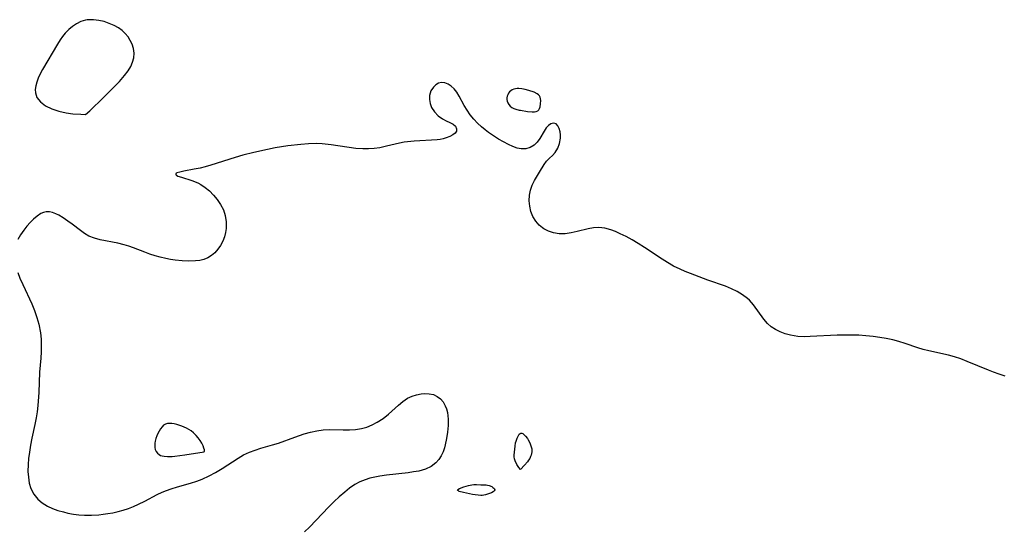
# Model space of a CAD drawing. Header units: metres. Extents: x 1073367 to 1082519, y 1569854 to 1574957.
# Tile 253 of 256: x 1075502 to 1075751, y 1573674 to 1573802. Entities that reach past the tile are written whole.
import ezdxf

# ---------------------------------------------------------------- set-up
doc = ezdxf.new("R2010")
doc.units = ezdxf.units.M
doc.layers.add('CGG_CurvaNivelLidar_v1', color=253, linetype='Continuous', lineweight=30)

msp = doc.modelspace()

# ---------------------------------------------------------------- linework, layer by layer
at = {"layer": 'CGG_CurvaNivelLidar_v1'}
for p, q in [((1075517.3749, 1573801.9319, 67), (1075516.2814, 1573801.4102, 67)), ((1075518.5181, 1573802.2819, 67), (1075517.3749, 1573801.9319, 67)), ((1075518.9158, 1573802.3551, 67), (1075518.5181, 1573802.2819, 67)), ((1075519.2482, 1573802.3974, 67), (1075518.9158, 1573802.3551, 67)), ((1075520.5545, 1573802.42, 67), (1075519.2482, 1573802.3974, 67)), ((1075521.8783, 1573802.2556, 67), (1075520.5545, 1573802.42, 67)), ((1075523.2001, 1573801.9419, 67), (1075521.8783, 1573802.2556, 67)), ((1075524.4996, 1573801.5033, 67), (1075523.2001, 1573801.9419, 67)), ((1075514.2758, 1573799.9586, 67), (1075513.3895, 1573799.0577, 67)), ((1075515.2448, 1573800.7461, 67), (1075514.2758, 1573799.9586, 67)), ((1075516.2814, 1573801.4102, 67), (1075515.2448, 1573800.7461, 67)), ((1075525.7533, 1573800.9526, 67), (1075524.4996, 1573801.5033, 67)), ((1075526.8227, 1573800.3583, 67), (1075525.7533, 1573800.9526, 67)), ((1075527.8021, 1573799.6577, 67), (1075526.8227, 1573800.3583, 67)), ((1075528.5867, 1573798.9191, 67), (1075527.8021, 1573799.6577, 67)), ((1075512.0912, 1573797.3228, 67), (1075511.3982, 1573796.2352, 67)), ((1075512.7165, 1573798.2186, 67), (1075512.0912, 1573797.3228, 67)), ((1075513.3895, 1573799.0577, 67), (1075512.7165, 1573798.2186, 67)), ((1075529.2686, 1573798.096, 67), (1075528.5867, 1573798.9191, 67)), ((1075529.8427, 1573797.2064, 67), (1075529.2686, 1573798.096, 67)), ((1075530.2973, 1573796.2646, 67), (1075529.8427, 1573797.2064, 67)), ((1075511.3982, 1573796.2352, 67), (1075507.6575, 1573789.8511, 67)), ((1075530.6486, 1573795.1393, 67), (1075530.2973, 1573796.2646, 67)), ((1075530.7931, 1573793.984, 67), (1075530.6486, 1573795.1393, 67)), ((1075530.4108, 1573791.6827, 67), (1075530.7068, 1573792.8286, 67)), ((1075530.7068, 1573792.8286, 67), (1075530.7931, 1573793.984, 67)), ((1075507.6575, 1573789.8511, 67), (1075507.0843, 1573788.767, 67)), ((1075528.4212, 1573788.335, 67), (1075529.3082, 1573789.5105, 67)), ((1075529.3082, 1573789.5105, 67), (1075529.9482, 1573790.5981, 67)), ((1075529.9482, 1573790.5981, 67), (1075530.4108, 1573791.6827, 67)), ((1075506.5814, 1573787.6829, 67), (1075506.1777, 1573786.6023, 67)), ((1075507.0843, 1573788.767, 67), (1075506.5814, 1573787.6829, 67)), ((1075527.0922, 1573786.8441, 67), (1075528.4212, 1573788.335, 67)), ((1075505.9412, 1573785.7043, 67), (1075505.8177, 1573784.8211, 67)), ((1075505.8177, 1573784.8211, 67), (1075505.8306, 1573783.9632, 67)), ((1075506.1777, 1573786.6023, 67), (1075505.9412, 1573785.7043, 67)), ((1075524.4853, 1573784.1655, 67), (1075527.0922, 1573786.8441, 67)), ((1075605.894, 1573784.435, 67), (1075605.5597, 1573783.2996, 67)), ((1075606.4918, 1573785.3996, 67), (1075605.894, 1573784.435, 67)), ((1075607.087, 1573785.9614, 67), (1075606.4918, 1573785.3996, 67)), ((1075607.7764, 1573786.3506, 67), (1075607.087, 1573785.9614, 67)), ((1075608.531, 1573786.5343, 67), (1075607.7764, 1573786.3506, 67)), ((1075609.3721, 1573786.4744, 67), (1075608.531, 1573786.5343, 67)), ((1075610.2175, 1573786.1709, 67), (1075609.3721, 1573786.4744, 67)), ((1075611.0285, 1573785.6467, 67), (1075610.2175, 1573786.1709, 67)), ((1075611.758, 1573784.9415, 67), (1075611.0285, 1573785.6467, 67)), ((1075612.4257, 1573784.0854, 67), (1075611.758, 1573784.9415, 67)), ((1075626.1051, 1573784.466, 67), (1075625.7846, 1573784.1697, 67)), ((1075626.4668, 1573784.7113, 67), (1075626.1051, 1573784.466, 67)), ((1075626.866, 1573784.8927, 67), (1075626.4668, 1573784.7113, 67)), ((1075627.2497, 1573784.9908, 67), (1075626.866, 1573784.8927, 67)), ((1075627.6546, 1573785.0377, 67), (1075627.2497, 1573784.9908, 67)), ((1075628.074, 1573785.0434, 67), (1075627.6546, 1573785.0377, 67)), ((1075628.9095, 1573784.9597, 67), (1075628.074, 1573785.0434, 67)), ((1075629.7284, 1573784.7933, 67), (1075628.9095, 1573784.9597, 67)), ((1075630.6553, 1573784.5428, 67), (1075629.7284, 1573784.7933, 67)), ((1075631.9759, 1573784.0729, 67), (1075630.6553, 1573784.5428, 67)), ((1075505.8306, 1573783.9632, 67), (1075506.2226, 1573782.7775, 67)), ((1075506.2226, 1573782.7775, 67), (1075507.1072, 1573781.6542, 67)), ((1075520.3634, 1573780.1203, 67), (1075522.3131, 1573781.9896, 67)), ((1075522.3131, 1573781.9896, 67), (1075524.4853, 1573784.1655, 67)), ((1075605.5597, 1573783.2996, 67), (1075605.513, 1573782.2768, 67)), ((1075605.513, 1573782.2768, 67), (1075605.6756, 1573781.2407, 67)), ((1075613.0389, 1573783.1188, 67), (1075612.4257, 1573784.0854, 67)), ((1075614.3079, 1573780.7536, 67), (1075613.0389, 1573783.1188, 67)), ((1075625.1179, 1573782.6746, 67), (1075625.1044, 1573782.2644, 67)), ((1075625.1044, 1573782.2644, 67), (1075625.1662, 1573781.8347, 67)), ((1075625.1825, 1573783.0747, 67), (1075625.1179, 1573782.6746, 67)), ((1075625.3063, 1573783.4545, 67), (1075625.1825, 1573783.0747, 67)), ((1075625.5137, 1573783.831, 67), (1075625.3063, 1573783.4545, 67)), ((1075625.7846, 1573784.1697, 67), (1075625.5137, 1573783.831, 67)), ((1075632.741, 1573783.674, 67), (1075631.9759, 1573784.0729, 67)), ((1075633.0584, 1573783.4321, 67), (1075632.741, 1573783.674, 67)), ((1075633.3107, 1573783.149, 67), (1075633.0584, 1573783.4321, 67)), ((1075633.4835, 1573782.8154, 67), (1075633.3107, 1573783.149, 67)), ((1075633.5879, 1573782.4418, 67), (1075633.4835, 1573782.8154, 67)), ((1075633.6392, 1573782.0408, 67), (1075633.5879, 1573782.4418, 67)), ((1075633.6213, 1573781.1997, 67), (1075633.6392, 1573782.0408, 67)), ((1075507.1072, 1573781.6542, 67), (1075508.4109, 1573780.6672, 67)), ((1075508.4109, 1573780.6672, 67), (1075510.0164, 1573779.8741, 67)), ((1075510.0164, 1573779.8741, 67), (1075511.7975, 1573779.2993, 67)), ((1075519.579, 1573779.4081, 67), (1075520.3634, 1573780.1203, 67)), ((1075605.6756, 1573781.2407, 67), (1075606.0431, 1573780.2418, 67)), ((1075606.0431, 1573780.2418, 67), (1075606.7812, 1573779.1042, 67)), ((1075615.0056, 1573779.5524, 67), (1075614.3079, 1573780.7536, 67)), ((1075615.8069, 1573778.4033, 67), (1075615.0056, 1573779.5524, 67)), ((1075625.1662, 1573781.8347, 67), (1075625.3268, 1573781.3917, 67)), ((1075625.3268, 1573781.3917, 67), (1075625.5837, 1573780.9653, 67)), ((1075625.5837, 1573780.9653, 67), (1075625.9337, 1573780.5843, 67)), ((1075625.9337, 1573780.5843, 67), (1075626.3735, 1573780.2637, 67)), ((1075626.3735, 1573780.2637, 67), (1075626.8596, 1573780.0095, 67)), ((1075626.8596, 1573780.0095, 67), (1075627.349, 1573779.8152, 67)), ((1075627.349, 1573779.8152, 67), (1075628.1705, 1573779.5848, 67)), ((1075628.1705, 1573779.5848, 67), (1075628.5, 1573779.54, 67)), ((1075628.5, 1573779.54, 67), (1075630.2749, 1573779.2157, 67)), ((1075632.9237, 1573779.4008, 67), (1075633.1757, 1573779.6662, 67)), ((1075633.1757, 1573779.6662, 67), (1075633.3456, 1573779.9983, 67)), ((1075633.3456, 1573779.9983, 67), (1075633.472, 1573780.375, 67)), ((1075633.472, 1573780.375, 67), (1075633.6213, 1573781.1997, 67)), ((1075511.7975, 1573779.2993, 67), (1075513.6155, 1573778.9126, 67)), ((1075513.6155, 1573778.9126, 67), (1075515.3303, 1573778.675, 67)), ((1075515.3303, 1573778.675, 67), (1075517.3753, 1573778.5178, 67)), ((1075517.3753, 1573778.5178, 67), (1075518.5, 1573778.4963, 67)), ((1075518.5, 1573778.4963, 67), (1075519.579, 1573779.4081, 67)), ((1075606.7812, 1573779.1042, 67), (1075607.7365, 1573778.1353, 67)), ((1075607.7365, 1573778.1353, 67), (1075608.8081, 1573777.373, 67)), ((1075608.8081, 1573777.373, 67), (1075609.7747, 1573776.885, 67)), ((1075616.7057, 1573777.3089, 67), (1075615.8069, 1573778.4033, 67)), ((1075617.6788, 1573776.2784, 67), (1075616.7057, 1573777.3089, 67)), ((1075630.2749, 1573779.2157, 67), (1075631.4745, 1573779.1181, 67)), ((1075631.4745, 1573779.1181, 67), (1075632.0402, 1573779.138, 67)), ((1075632.0402, 1573779.138, 67), (1075632.5354, 1573779.2265, 67)), ((1075632.5354, 1573779.2265, 67), (1075632.9237, 1573779.4008, 67)), ((1075609.7747, 1573776.885, 67), (1075610.6885, 1573776.4787, 67)), ((1075610.6885, 1573776.4787, 67), (1075611.4743, 1573776.0407, 67)), ((1075611.4743, 1573776.0407, 67), (1075612.0598, 1573775.485, 67)), ((1075612.0598, 1573775.485, 67), (1075612.3793, 1573774.8602, 67)), ((1075612.3793, 1573774.8602, 67), (1075612.3649, 1573774.243, 67)), ((1075618.7063, 1573775.3234, 67), (1075617.6788, 1573776.2784, 67)), ((1075619.5905, 1573774.5854, 67), (1075618.7063, 1573775.3234, 67)), ((1075620.4688, 1573773.8916, 67), (1075619.5905, 1573774.5854, 67)), ((1075635.038, 1573775.0943, 67), (1075634.5243, 1573774.2865, 67)), ((1075635.5974, 1573775.7306, 67), (1075635.038, 1573775.0943, 67)), ((1075636.2405, 1573776.1297, 67), (1075635.5974, 1573775.7306, 67)), ((1075636.9052, 1573776.2555, 67), (1075636.2405, 1573776.1297, 67)), ((1075637.5161, 1573776.0865, 67), (1075636.9052, 1573776.2555, 67)), ((1075637.9974, 1573775.6255, 67), (1075637.5161, 1573776.0865, 67)), ((1075638.3535, 1573774.9299, 67), (1075637.9974, 1573775.6255, 67)), ((1075638.5791, 1573774.0676, 67), (1075638.3535, 1573774.9299, 67)), ((1075607.4396, 1573772.0819, 67), (1075601.674, 1573771.749, 67)), ((1075608.2326, 1573772.1872, 67), (1075607.4396, 1573772.0819, 67)), ((1075609.0079, 1573772.3619, 67), (1075608.2326, 1573772.1872, 67)), ((1075609.7353, 1573772.5848, 67), (1075609.0079, 1573772.3619, 67)), ((1075610.6496, 1573772.9293, 67), (1075609.7353, 1573772.5848, 67)), ((1075611.432, 1573773.3161, 67), (1075610.6496, 1573772.9293, 67)), ((1075612.0261, 1573773.7511, 67), (1075611.432, 1573773.3161, 67)), ((1075612.3649, 1573774.243, 67), (1075612.0261, 1573773.7511, 67)), ((1075621.6762, 1573773.0439, 67), (1075620.4688, 1573773.8916, 67)), ((1075622.935, 1573772.2642, 67), (1075621.6762, 1573773.0439, 67)), ((1075624.2117, 1573771.5496, 67), (1075622.935, 1573772.2642, 67)), ((1075633.4239, 1573772.4202, 67), (1075632.7531, 1573771.5108, 67)), ((1075634.5243, 1573774.2865, 67), (1075633.4239, 1573772.4202, 67)), ((1075638.4109, 1573771.1594, 67), (1075638.6386, 1573772.4507, 67)), ((1075638.6547, 1573773.3708, 67), (1075638.5791, 1573774.0676, 67)), ((1075638.6386, 1573772.4507, 67), (1075638.6547, 1573773.3708, 67)), ((1075564.5238, 1573769.6464, 67), (1075561.0565, 1573768.8992, 67)), ((1075566.4523, 1573770.0073, 67), (1075564.5238, 1573769.6464, 67)), ((1075569.727, 1573770.528, 67), (1075566.4523, 1573770.0073, 67)), ((1075573.0024, 1573770.913, 67), (1075569.727, 1573770.528, 67)), ((1075574.9264, 1573771.0537, 67), (1075573.0024, 1573770.913, 67)), ((1075576.8404, 1573771.1034, 67), (1075574.9264, 1573771.0537, 67)), ((1075578.4103, 1573771.0553, 67), (1075576.8404, 1573771.1034, 67)), ((1075580.6672, 1573770.8316, 67), (1075578.4103, 1573771.0553, 67)), ((1075586.8489, 1573769.9099, 67), (1075580.6672, 1573770.8316, 67)), ((1075588.6925, 1573769.7618, 67), (1075586.8489, 1573769.9099, 67)), ((1075590.1199, 1573769.7679, 67), (1075588.6925, 1573769.7618, 67)), ((1075591.5399, 1573769.8789, 67), (1075590.1199, 1573769.7679, 67)), ((1075592.9455, 1573770.0851, 67), (1075591.5399, 1573769.8789, 67)), ((1075594.6197, 1573770.4414, 67), (1075592.9455, 1573770.0851, 67)), ((1075597.9365, 1573771.2365, 67), (1075594.6197, 1573770.4414, 67)), ((1075599.1008, 1573771.4544, 67), (1075597.9365, 1573771.2365, 67)), ((1075599.9412, 1573771.5744, 67), (1075599.1008, 1573771.4544, 67)), ((1075601.674, 1573771.749, 67), (1075599.9412, 1573771.5744, 67)), ((1075625.4733, 1573770.9028, 67), (1075624.2117, 1573771.5496, 67)), ((1075626.5864, 1573770.3879, 67), (1075625.4733, 1573770.9028, 67)), ((1075627.6699, 1573769.9937, 67), (1075626.5864, 1573770.3879, 67)), ((1075628.7328, 1573769.7844, 67), (1075627.6699, 1573769.9937, 67)), ((1075629.8908, 1573769.8322, 67), (1075628.7328, 1573769.7844, 67)), ((1075630.9843, 1573770.1585, 67), (1075629.8908, 1573769.8322, 67)), ((1075631.9605, 1573770.7377, 67), (1075630.9843, 1573770.1585, 67)), ((1075632.7531, 1573771.5108, 67), (1075631.9605, 1573770.7377, 67)), ((1075637.3327, 1573768.8619, 67), (1075637.9694, 1573769.9314, 67)), ((1075637.9694, 1573769.9314, 67), (1075638.4109, 1573771.1594, 67)), ((1075556.3846, 1573767.6422, 67), (1075550.1914, 1573765.6618, 67)), ((1075558.2828, 1573768.1919, 67), (1075556.3846, 1573767.6422, 67)), ((1075561.0565, 1573768.8992, 67), (1075558.2828, 1573768.1919, 67)), ((1075635.1272, 1573766.6546, 67), (1075635.857, 1573767.3979, 67)), ((1075635.857, 1573767.3979, 67), (1075636.6228, 1573768.0915, 67)), ((1075636.6228, 1573768.0915, 67), (1075637.3327, 1573768.8619, 67)), ((1075546.0356, 1573764.6343, 67), (1075543.3773, 1573764.158, 67)), ((1075547.5511, 1573764.9487, 67), (1075546.0356, 1573764.6343, 67)), ((1075548.7991, 1573765.2602, 67), (1075547.5511, 1573764.9487, 67)), ((1075550.1914, 1573765.6618, 67), (1075548.7991, 1573765.2602, 67)), ((1075633.3824, 1573763.877, 67), (1075634.5243, 1573765.8127, 67)), ((1075634.5243, 1573765.8127, 67), (1075635.1272, 1573766.6546, 67)), ((1075541.3932, 1573763.5387, 67), (1075541.326, 1573763.4044, 67)), ((1075541.326, 1573763.4044, 67), (1075541.3665, 1573763.2518, 67)), ((1075541.3665, 1573763.2518, 67), (1075541.5228, 1573763.1009, 67)), ((1075541.4932, 1573763.6238, 67), (1075541.3932, 1573763.5387, 67)), ((1075541.6342, 1573763.7038, 67), (1075541.4932, 1573763.6238, 67)), ((1075541.5228, 1573763.1009, 67), (1075541.8533, 1573762.9248, 67)), ((1075542.352, 1573763.9414, 67), (1075541.6342, 1573763.7038, 67)), ((1075541.8533, 1573762.9248, 67), (1075542.7915, 1573762.6008, 67)), ((1075543.3773, 1573764.158, 67), (1075542.352, 1573763.9414, 67)), ((1075542.7915, 1573762.6008, 67), (1075545.4378, 1573761.7894, 67)), ((1075632.0372, 1573761.7777, 67), (1075633.3824, 1573763.877, 67)), ((1075545.4378, 1573761.7894, 67), (1075546.9168, 1573761.1872, 67)), ((1075546.9168, 1573761.1872, 67), (1075547.6574, 1573760.8029, 67)), ((1075547.6574, 1573760.8029, 67), (1075548.8101, 1573760.0476, 67)), ((1075548.8101, 1573760.0476, 67), (1075549.9009, 1573759.1469, 67)), ((1075631.0584, 1573759.3793, 67), (1075631.4577, 1573760.6281, 67)), ((1075631.4577, 1573760.6281, 67), (1075632.0372, 1573761.7777, 67)), ((1075549.9009, 1573759.1469, 67), (1075550.9164, 1573758.1294, 67)), ((1075550.9164, 1573758.1294, 67), (1075551.839, 1573757.0174, 67)), ((1075630.7656, 1573756.6796, 67), (1075630.8318, 1573758.049, 67)), ((1075630.8318, 1573758.049, 67), (1075631.0584, 1573759.3793, 67)), ((1075551.839, 1573757.0174, 67), (1075552.7009, 1573755.7376, 67)), ((1075552.7009, 1573755.7376, 67), (1075553.3946, 1573754.3858, 67)), ((1075630.8582, 1573755.3121, 67), (1075630.7656, 1573756.6796, 67)), ((1075631.1466, 1573753.926, 67), (1075630.8582, 1573755.3121, 67)), ((1075506.2703, 1573752.7851, 67), (1075505.4067, 1573752.0487, 67)), ((1075507.2173, 1573753.4191, 67), (1075506.2703, 1573752.7851, 67)), ((1075507.8901, 1573753.713, 67), (1075507.2173, 1573753.4191, 67)), ((1075508.5902, 1573753.8737, 67), (1075507.8901, 1573753.713, 67)), ((1075509.3849, 1573753.8804, 67), (1075508.5902, 1573753.8737, 67)), ((1075510.1894, 1573753.72, 67), (1075509.3849, 1573753.8804, 67)), ((1075510.9935, 1573753.4124, 67), (1075510.1894, 1573753.72, 67)), ((1075511.8056, 1573752.9937, 67), (1075510.9935, 1573753.4124, 67)), ((1075512.9084, 1573752.325, 67), (1075511.8056, 1573752.9937, 67)), ((1075514.0304, 1573751.5611, 67), (1075512.9084, 1573752.325, 67)), ((1075553.3946, 1573754.3858, 67), (1075553.8746, 1573752.9749, 67)), ((1075553.8746, 1573752.9749, 67), (1075554.1133, 1573751.3467, 67)), ((1075631.6574, 1573752.674, 67), (1075631.1466, 1573753.926, 67)), ((1075632.3767, 1573751.5244, 67), (1075631.6574, 1573752.674, 67)), ((1075503.7108, 1573750.2614, 67), (1075502.9138, 1573749.2518, 67)), ((1075504.5481, 1573751.1996, 67), (1075503.7108, 1573750.2614, 67)), ((1075505.4067, 1573752.0487, 67), (1075504.5481, 1573751.1996, 67)), ((1075515.1518, 1573750.7291, 67), (1075514.0304, 1573751.5611, 67)), ((1075517.2143, 1573749.1253, 67), (1075515.1518, 1573750.7291, 67)), ((1075554.0785, 1573749.7009, 67), (1075553.927, 1573748.6328, 67)), ((1075554.1133, 1573751.3467, 67), (1075554.0785, 1573749.7009, 67)), ((1075633.2733, 1573750.5061, 67), (1075632.3767, 1573751.5244, 67)), ((1075634.0646, 1573749.8419, 67), (1075633.2733, 1573750.5061, 67)), ((1075634.4213, 1573749.5994, 67), (1075634.0646, 1573749.8419, 67)), ((1075635.6206, 1573748.9719, 67), (1075634.4213, 1573749.5994, 67)), ((1075645.6427, 1573749.5861, 67), (1075642.8709, 1573748.8919, 67)), ((1075646.986, 1573749.8266, 67), (1075645.6427, 1573749.5861, 67)), ((1075648.3273, 1573749.9056, 67), (1075646.986, 1573749.8266, 67)), ((1075649.8625, 1573749.7306, 67), (1075648.3273, 1573749.9056, 67)), ((1075651.4006, 1573749.3165, 67), (1075649.8625, 1573749.7306, 67)), ((1075502.1167, 1573748.0858, 67), (1075501.4251, 1573746.8639, 67)), ((1075502.9138, 1573749.2518, 67), (1075502.1167, 1573748.0858, 67)), ((1075518.2783, 1573748.385, 67), (1075517.2143, 1573749.1253, 67)), ((1075519.3973, 1573747.7514, 67), (1075518.2783, 1573748.385, 67)), ((1075520.8324, 1573747.1841, 67), (1075519.3973, 1573747.7514, 67)), ((1075522.221, 1573746.821, 67), (1075520.8324, 1573747.1841, 67)), ((1075553.671, 1573747.5914, 67), (1075553.2445, 1573746.4545, 67)), ((1075553.927, 1573748.6328, 67), (1075553.671, 1573747.5914, 67)), ((1075636.9224, 1573748.5426, 67), (1075635.6206, 1573748.9719, 67)), ((1075638.2946, 1573748.328, 67), (1075636.9224, 1573748.5426, 67)), ((1075639.8024, 1573748.3458, 67), (1075638.2946, 1573748.328, 67)), ((1075641.335, 1573748.5571, 67), (1075639.8024, 1573748.3458, 67)), ((1075642.8709, 1573748.8919, 67), (1075641.335, 1573748.5571, 67)), ((1075652.5786, 1573748.8776, 67), (1075651.4006, 1573749.3165, 67)), ((1075653.7597, 1573748.3593, 67), (1075652.5786, 1573748.8776, 67)), ((1075655.267, 1573747.6146, 67), (1075653.7597, 1573748.3593, 67)), ((1075656.7744, 1573746.7936, 67), (1075655.267, 1573747.6146, 67)), ((1075526.7086, 1573745.9712, 67), (1075522.221, 1573746.821, 67)), ((1075528.2864, 1573745.5799, 67), (1075526.7086, 1573745.9712, 67)), ((1075529.462, 1573745.2224, 67), (1075528.2864, 1573745.5799, 67)), ((1075530.6299, 1573744.8147, 67), (1075529.462, 1573745.2224, 67)), ((1075533.5144, 1573743.6919, 67), (1075530.6299, 1573744.8147, 67)), ((1075552.6876, 1573745.3887, 67), (1075552.0134, 1573744.4126, 67)), ((1075553.2445, 1573746.4545, 67), (1075552.6876, 1573745.3887, 67)), ((1075658.2747, 1573745.9095, 67), (1075656.7744, 1573746.7936, 67)), ((1075659.8631, 1573744.9043, 67), (1075658.2747, 1573745.9095, 67)), ((1075664.3553, 1573741.8986, 67), (1075659.8631, 1573744.9043, 67)), ((1075534.8038, 1573743.2209, 67), (1075533.5144, 1573743.6919, 67)), ((1075536.1096, 1573742.7886, 67), (1075534.8038, 1573743.2209, 67)), ((1075537.4274, 1573742.4034, 67), (1075536.1096, 1573742.7886, 67)), ((1075538.8017, 1573742.0626, 67), (1075537.4274, 1573742.4034, 67)), ((1075549.4511, 1573742.2487, 67), (1075548.4659, 1573741.839, 67)), ((1075550.3713, 1573742.8207, 67), (1075549.4511, 1573742.2487, 67)), ((1075551.2381, 1573743.5533, 67), (1075550.3713, 1573742.8207, 67)), ((1075552.0134, 1573744.4126, 67), (1075551.2381, 1573743.5533, 67)), ((1075539.995, 1573741.8183, 67), (1075538.8017, 1573742.0626, 67)), ((1075541.1826, 1573741.63, 67), (1075539.995, 1573741.8183, 67)), ((1075542.9561, 1573741.4636, 67), (1075541.1826, 1573741.63, 67)), ((1075544.6762, 1573741.4208, 67), (1075542.9561, 1573741.4636, 67)), ((1075546.3086, 1573741.4834, 67), (1075544.6762, 1573741.4208, 67)), ((1075547.4182, 1573741.6016, 67), (1075546.3086, 1573741.4834, 67)), ((1075548.4659, 1573741.839, 67), (1075547.4182, 1573741.6016, 67)), ((1075665.6789, 1573741.0777, 67), (1075664.3553, 1573741.8986, 67)), ((1075667.2624, 1573740.187, 67), (1075665.6789, 1573741.0777, 67)), ((1075668.8859, 1573739.3863, 67), (1075667.2624, 1573740.187, 67)), ((1075501.3815, 1573738.5562, 67), (1075501.9495, 1573737.0969, 67)), ((1075670.2205, 1573738.8127, 67), (1075668.8859, 1573739.3863, 67)), ((1075671.5712, 1573738.2817, 67), (1075670.2205, 1573738.8127, 67)), ((1075675.9252, 1573736.6393, 67), (1075671.5712, 1573738.2817, 67)), ((1075501.9495, 1573737.0969, 67), (1075502.6408, 1573735.4925, 67)), ((1075502.6408, 1573735.4925, 67), (1075504.9355, 1573730.6306, 67)), ((1075680.3639, 1573735.0669, 67), (1075675.9252, 1573736.6393, 67)), ((1075681.8969, 1573734.4444, 67), (1075680.3639, 1573735.0669, 67)), ((1075683.3582, 1573733.742, 67), (1075681.8969, 1573734.4444, 67)), ((1075684.7225, 1573732.9419, 67), (1075683.3582, 1573733.742, 67)), ((1075685.9585, 1573732.0205, 67), (1075684.7225, 1573732.9419, 67)), ((1075504.9355, 1573730.6306, 67), (1075505.6333, 1573728.9338, 67)), ((1075686.453, 1573731.5685, 67), (1075685.9585, 1573732.0205, 67)), ((1075687.5023, 1573730.3796, 67), (1075686.453, 1573731.5685, 67)), ((1075690.0566, 1573726.7741, 67), (1075687.5023, 1573730.3796, 67)), ((1075505.6333, 1573728.9338, 67), (1075506.2318, 1573727.208, 67)), ((1075506.2318, 1573727.208, 67), (1075506.7166, 1573725.4615, 67)), ((1075506.7166, 1573725.4615, 67), (1075507.1191, 1573723.3258, 67)), ((1075691.0096, 1573725.6725, 67), (1075690.0566, 1573726.7741, 67)), ((1075691.924, 1573724.8604, 67), (1075691.0096, 1573725.6725, 67)), ((1075693.0141, 1573724.1246, 67), (1075691.924, 1573724.8604, 67)), ((1075507.1191, 1573723.3258, 67), (1075507.2709, 1573721.714, 67)), ((1075694.2038, 1573723.5177, 67), (1075693.0141, 1573724.1246, 67)), ((1075695.4745, 1573723.036, 67), (1075694.2038, 1573723.5177, 67)), ((1075696.8117, 1573722.6816, 67), (1075695.4745, 1573723.036, 67)), ((1075697.7211, 1573722.5204, 67), (1075696.8117, 1573722.6816, 67)), ((1075698.6504, 1573722.4123, 67), (1075697.7211, 1573722.5204, 67)), ((1075700.2407, 1573722.3331, 67), (1075698.6504, 1573722.4123, 67)), ((1075701.7883, 1573722.3439, 67), (1075700.2407, 1573722.3331, 67)), ((1075708.6468, 1573722.7115, 67), (1075701.7883, 1573722.3439, 67)), ((1075710.4668, 1573722.7528, 67), (1075708.6468, 1573722.7115, 67)), ((1075712.288, 1573722.7429, 67), (1075710.4668, 1573722.7528, 67)), ((1075714.1053, 1573722.6813, 67), (1075712.288, 1573722.7429, 67)), ((1075715.9135, 1573722.5646, 67), (1075714.1053, 1573722.6813, 67)), ((1075717.7073, 1573722.3852, 67), (1075715.9135, 1573722.5646, 67)), ((1075719.3977, 1573722.1459, 67), (1075717.7073, 1573722.3852, 67)), ((1075507.2709, 1573721.714, 67), (1075507.3183, 1573720.1034, 67)), ((1075507.3183, 1573720.1034, 67), (1075507.2869, 1573718.5037, 67)), ((1075721.0453, 1573721.8532, 67), (1075719.3977, 1573722.1459, 67)), ((1075722.6703, 1573721.5084, 67), (1075721.0453, 1573721.8532, 67)), ((1075724.2657, 1573721.1073, 67), (1075722.6703, 1573721.5084, 67)), ((1075725.8229, 1573720.6422, 67), (1075724.2657, 1573721.1073, 67)), ((1075729.0292, 1573719.5372, 67), (1075725.8229, 1573720.6422, 67)), ((1075507.2869, 1573718.5037, 67), (1075507.1977, 1573716.9247, 67)), ((1075730.4171, 1573719.1307, 67), (1075729.0292, 1573719.5372, 67)), ((1075731.8308, 1573718.7742, 67), (1075730.4171, 1573719.1307, 67)), ((1075736.7963, 1573717.6463, 67), (1075731.8308, 1573718.7742, 67)), ((1075738.2895, 1573717.2373, 67), (1075736.7963, 1573717.6463, 67)), ((1075739.9178, 1573716.7059, 67), (1075738.2895, 1573717.2373, 67)), ((1075507.1977, 1573716.9247, 67), (1075506.8953, 1573713.4041, 67)), ((1075741.5299, 1573716.1003, 67), (1075739.9178, 1573716.7059, 67)), ((1075746.8747, 1573713.8487, 67), (1075741.5299, 1573716.1003, 67)), ((1075506.8953, 1573713.4041, 67), (1075506.7179, 1573708.2592, 67)), ((1075748.1657, 1573713.3479, 67), (1075746.8747, 1573713.8487, 67)), ((1075749.5666, 1573712.8496, 67), (1075748.1657, 1573713.3479, 67)), ((1075751.0977, 1573712.3555, 67), (1075749.5666, 1573712.8496, 67)), ((1075506.7179, 1573708.2592, 67), (1075506.4837, 1573704.9813, 67)), ((1075599.9881, 1573706.7586, 67), (1075601.0989, 1573707.2947, 67)), ((1075601.0989, 1573707.2947, 67), (1075602.2503, 1573707.6765, 67)), ((1075602.2503, 1573707.6765, 67), (1075603.4167, 1573707.9023, 67)), ((1075603.4167, 1573707.9023, 67), (1075604.2522, 1573707.9651, 67)), ((1075604.2522, 1573707.9651, 67), (1075605.4082, 1573707.9134, 67)), ((1075605.4082, 1573707.9134, 67), (1075606.4989, 1573707.6833, 67)), ((1075606.4989, 1573707.6833, 67), (1075607.4875, 1573707.2493, 67)), ((1075607.4875, 1573707.2493, 67), (1075608.2986, 1573706.6306, 67)), ((1075506.4837, 1573704.9813, 67), (1075506.3062, 1573703.3863, 67)), ((1075595.1704, 1573702.7798, 67), (1075597.6449, 1573705.0179, 67)), ((1075597.6449, 1573705.0179, 67), (1075598.7831, 1573705.9588, 67)), ((1075598.7831, 1573705.9588, 67), (1075599.9881, 1573706.7586, 67)), ((1075608.2986, 1573706.6306, 67), (1075608.9779, 1573705.8372, 67)), ((1075608.9779, 1573705.8372, 67), (1075609.5175, 1573704.9018, 67)), ((1075609.5175, 1573704.9018, 67), (1075609.839, 1573704.0757, 67)), ((1075506.3062, 1573703.3863, 67), (1075506.0596, 1573701.8314, 67)), ((1075593.7861, 1573701.6784, 67), (1075595.1704, 1573702.7798, 67)), ((1075609.839, 1573704.0757, 67), (1075610.0627, 1573703.1916, 67)), ((1075610.0627, 1573703.1916, 67), (1075610.1822, 1573702.3514, 67)), ((1075610.1822, 1573702.3514, 67), (1075610.2379, 1573701.4802, 67)), ((1075505.7201, 1573700.1235, 67), (1075504.9634, 1573696.6942, 67)), ((1075506.0596, 1573701.8314, 67), (1075505.7201, 1573700.1235, 67)), ((1075538.2803, 1573699.9681, 67.5), (1075537.8649, 1573699.5529, 67.5)), ((1075538.7476, 1573700.2628, 67.5), (1075538.2803, 1573699.9681, 67.5)), ((1075539.2485, 1573700.4048, 67.5), (1075538.7476, 1573700.2628, 67.5)), ((1075539.7949, 1573700.4351, 67.5), (1075539.2485, 1573700.4048, 67.5)), ((1075540.3743, 1573700.3829, 67.5), (1075539.7949, 1573700.4351, 67.5)), ((1075540.977, 1573700.2708, 67.5), (1075540.3743, 1573700.3829, 67.5)), ((1075541.5955, 1573700.1162, 67.5), (1075540.977, 1573700.2708, 67.5)), ((1075542.8526, 1573699.7262, 67.5), (1075541.5955, 1573700.1162, 67.5)), ((1075589.6914, 1573699.497, 67), (1075591.0315, 1573700.0294, 67)), ((1075591.0315, 1573700.0294, 67), (1075592.3142, 1573700.6997, 67)), ((1075592.3142, 1573700.6997, 67), (1075593.7861, 1573701.6784, 67)), ((1075610.2228, 1573699.8705, 67), (1075610.0859, 1573698.2222, 67)), ((1075610.2379, 1573701.4802, 67), (1075610.2228, 1573699.8705, 67)), ((1075536.8417, 1573697.8839, 67.5), (1075536.5681, 1573697.2516, 67.5)), ((1075537.1498, 1573698.4885, 67.5), (1075536.8417, 1573697.8839, 67.5)), ((1075537.4902, 1573699.0512, 67.5), (1075537.1498, 1573698.4885, 67.5)), ((1075537.8649, 1573699.5529, 67.5), (1075537.4902, 1573699.0512, 67.5)), ((1075543.4771, 1573699.4925, 67.5), (1075542.8526, 1573699.7262, 67.5)), ((1075544.0878, 1573699.2188, 67.5), (1075543.4771, 1573699.4925, 67.5)), ((1075544.6785, 1573698.893, 67.5), (1075544.0878, 1573699.2188, 67.5)), ((1075545.2607, 1573698.5025, 67.5), (1075544.6785, 1573698.893, 67.5)), ((1075545.8645, 1573697.9992, 67.5), (1075545.2607, 1573698.5025, 67.5)), ((1075546.4657, 1573697.4069, 67.5), (1075545.8645, 1573697.9992, 67.5)), ((1075547.0362, 1573696.7548, 67.5), (1075546.4657, 1573697.4069, 67.5)), ((1075571.4886, 1573696.9579, 67), (1075573.8201, 1573697.7594, 67)), ((1075573.8201, 1573697.7594, 67), (1075575.4197, 1573698.2131, 67)), ((1075575.4197, 1573698.2131, 67), (1075577.032, 1573698.5628, 67)), ((1075577.032, 1573698.5628, 67), (1075578.6533, 1573698.7825, 67)), ((1075578.6533, 1573698.7825, 67), (1075580.2838, 1573698.858, 67)), ((1075580.2838, 1573698.858, 67), (1075583.7238, 1573698.7981, 67)), ((1075583.7238, 1573698.7981, 67), (1075585.2729, 1573698.8014, 67)), ((1075585.2729, 1573698.8014, 67), (1075586.8035, 1573698.8912, 67)), ((1075586.8035, 1573698.8912, 67), (1075588.304, 1573699.1172, 67)), ((1075588.304, 1573699.1172, 67), (1075589.6914, 1573699.497, 67)), ((1075610.0859, 1573698.2222, 67), (1075609.8395, 1573696.576, 67)), ((1075627.7096, 1573696.7126, 67), (1075628.0428, 1573697.4006, 67)), ((1075628.0428, 1573697.4006, 67), (1075628.2275, 1573697.6721, 67)), ((1075628.2275, 1573697.6721, 67), (1075628.4265, 1573697.8698, 67)), ((1075628.4265, 1573697.8698, 67), (1075628.6431, 1573697.9662, 67)), ((1075628.6431, 1573697.9662, 67), (1075628.8594, 1573697.9457, 67)), ((1075628.8594, 1573697.9457, 67), (1075629.089, 1573697.838, 67)), ((1075629.089, 1573697.838, 67), (1075629.3274, 1573697.6645, 67)), ((1075629.3274, 1573697.6645, 67), (1075629.8146, 1573697.1814, 67)), ((1075504.609, 1573694.9349, 67), (1075504.3131, 1573693.1753, 67)), ((1075504.9634, 1573696.6942, 67), (1075504.609, 1573694.9349, 67)), ((1075536.0584, 1573695.3867, 67.5), (1075536.0166, 1573694.8365, 67.5)), ((1075536.0166, 1573694.8365, 67.5), (1075536.041, 1573694.3072, 67.5)), ((1075536.1572, 1573695.9475, 67.5), (1075536.0584, 1573695.3867, 67.5)), ((1075536.3359, 1573696.6031, 67.5), (1075536.1572, 1573695.9475, 67.5)), ((1075536.5681, 1573697.2516, 67.5), (1075536.3359, 1573696.6031, 67.5)), ((1075547.5484, 1573696.0719, 67.5), (1075547.0362, 1573696.7548, 67.5)), ((1075547.9758, 1573695.3871, 67.5), (1075547.5484, 1573696.0719, 67.5)), ((1075548.2953, 1573694.731, 67.5), (1075547.9758, 1573695.3871, 67.5)), ((1075562.863, 1573694.1423, 67), (1075565.8522, 1573695.001, 67)), ((1075565.8522, 1573695.001, 67), (1075567.344, 1573695.4609, 67)), ((1075567.344, 1573695.4609, 67), (1075571.4886, 1573696.9579, 67)), ((1075609.4843, 1573694.9724, 67), (1075609.2744, 1573694.2345, 67)), ((1075609.8395, 1573696.576, 67), (1075609.4843, 1573694.9724, 67)), ((1075627.1619, 1573694.7059, 67), (1075627.3103, 1573695.4914, 67)), ((1075627.3103, 1573695.4914, 67), (1075627.4268, 1573695.9137, 67)), ((1075627.4268, 1573695.9137, 67), (1075627.7096, 1573696.7126, 67)), ((1075629.8146, 1573697.1814, 67), (1075630.29, 1573696.5818, 67)), ((1075630.29, 1573696.5818, 67), (1075630.5123, 1573696.2522, 67)), ((1075630.5123, 1573696.2522, 67), (1075630.8985, 1573695.5408, 67)), ((1075630.8985, 1573695.5408, 67), (1075631.1888, 1573694.7785, 67)), ((1075631.1888, 1573694.7785, 67), (1075631.3666, 1573693.9947, 67)), ((1075504.3131, 1573693.1753, 67), (1075504.1154, 1573691.5909, 67)), ((1075536.041, 1573694.3072, 67.5), (1075536.1453, 1573693.8108, 67.5)), ((1075536.1453, 1573693.8108, 67.5), (1075536.3696, 1573693.3135, 67.5)), ((1075536.3696, 1573693.3135, 67.5), (1075536.6966, 1573692.8852, 67.5)), ((1075536.6966, 1573692.8852, 67.5), (1075537.1142, 1573692.5425, 67.5)), ((1075537.1142, 1573692.5425, 67.5), (1075537.4954, 1573692.3463, 67.5)), ((1075537.4954, 1573692.3463, 67.5), (1075537.9175, 1573692.2046, 67.5)), ((1075541.1011, 1573692.111, 67.5), (1075543.6815, 1573692.466, 67.5)), ((1075543.6815, 1573692.466, 67.5), (1075548.5, 1573693.2626, 67.5)), ((1075548.4862, 1573694.1717, 67.5), (1075548.2953, 1573694.731, 67.5)), ((1075548.5781, 1573693.7116, 67.5), (1075548.4862, 1573694.1717, 67.5)), ((1075548.5, 1573693.2626, 67.5), (1075548.5499, 1573693.2866, 67.5)), ((1075548.5499, 1573693.2866, 67.5), (1075548.5838, 1573693.3943, 67.5)), ((1075548.5838, 1573693.3943, 67.5), (1075548.5781, 1573693.7116, 67.5)), ((1075557.1222, 1573691.6539, 67), (1075558.5011, 1573692.438, 67)), ((1075558.5011, 1573692.438, 67), (1075559.9542, 1573693.1279, 67)), ((1075559.9542, 1573693.1279, 67), (1075561.3915, 1573693.6731, 67)), ((1075561.3915, 1573693.6731, 67), (1075562.863, 1573694.1423, 67)), ((1075608.9444, 1573693.2764, 67), (1075608.4627, 1573692.2241, 67)), ((1075609.2744, 1573694.2345, 67), (1075608.9444, 1573693.2764, 67)), ((1075626.9273, 1573692.4184, 67), (1075627.1619, 1573694.7059, 67)), ((1075626.9499, 1573691.9594, 67), (1075626.9273, 1573692.4184, 67)), ((1075631.226, 1573692.4342, 67), (1075631.0781, 1573692.0267, 67)), ((1075631.3808, 1573693.2089, 67), (1075631.226, 1573692.4342, 67)), ((1075631.3666, 1573693.9947, 67), (1075631.398, 1573693.6003, 67)), ((1075631.398, 1573693.6003, 67), (1075631.3808, 1573693.2089, 67)), ((1075503.9947, 1573690.0219, 67), (1075503.9664, 1573688.2992, 67)), ((1075504.1154, 1573691.5909, 67), (1075503.9947, 1573690.0219, 67)), ((1075537.9175, 1573692.2046, 67.5), (1075538.3715, 1573692.1087, 67.5)), ((1075538.3715, 1573692.1087, 67.5), (1075539.2581, 1573692.0287, 67.5)), ((1075539.2581, 1573692.0287, 67.5), (1075540.4047, 1573692.0532, 67.5)), ((1075540.4047, 1573692.0532, 67.5), (1075541.1011, 1573692.111, 67.5)), ((1075553.0617, 1573689.0424, 67), (1075557.1222, 1573691.6539, 67)), ((1075607.1387, 1573690.4293, 67), (1075605.9288, 1573689.5166, 67)), ((1075607.8646, 1573691.2663, 67), (1075607.1387, 1573690.4293, 67)), ((1075608.4627, 1573692.2241, 67), (1075607.8646, 1573691.2663, 67)), ((1075627.0346, 1573691.4782, 67), (1075626.9499, 1573691.9594, 67)), ((1075627.1935, 1573690.9788, 67), (1075627.0346, 1573691.4782, 67)), ((1075627.6491, 1573690.0365, 67), (1075627.1935, 1573690.9788, 67)), ((1075628.1304, 1573689.2786, 67), (1075627.6491, 1573690.0365, 67)), ((1075629.5665, 1573689.8533, 67), (1075628.5, 1573688.7814, 67)), ((1075630.2696, 1573690.6836, 67), (1075629.5665, 1573689.8533, 67)), ((1075630.5922, 1573691.135, 67), (1075630.2696, 1573690.6836, 67)), ((1075630.8639, 1573691.5869, 67), (1075630.5922, 1573691.135, 67)), ((1075631.0781, 1573692.0267, 67), (1075630.8639, 1573691.5869, 67)), ((1075503.9664, 1573688.2992, 67), (1075504.0581, 1573686.798, 67)), ((1075549.7622, 1573687.1469, 67), (1075551.4331, 1573688.0544, 67)), ((1075551.4331, 1573688.0544, 67), (1075553.0617, 1573689.0424, 67)), ((1075594.6066, 1573687.3258, 67), (1075592.9351, 1573687.0784, 67)), ((1075600.0951, 1573687.9456, 67), (1075594.6066, 1573687.3258, 67)), ((1075601.4704, 1573688.1474, 67), (1075600.0951, 1573687.9456, 67)), ((1075602.7937, 1573688.3934, 67), (1075601.4704, 1573688.1474, 67)), ((1075603.6746, 1573688.6014, 67), (1075602.7937, 1573688.3934, 67)), ((1075604.5164, 1573688.8605, 67), (1075603.6746, 1573688.6014, 67)), ((1075605.9288, 1573689.5166, 67), (1075604.5164, 1573688.8605, 67)), ((1075628.5, 1573688.7814, 67), (1075628.1304, 1573689.2786, 67)), ((1075504.0581, 1573686.798, 67), (1075504.2879, 1573685.3586, 67)), ((1075504.2879, 1573685.3586, 67), (1075504.691, 1573684.004, 67)), ((1075541.7726, 1573684.3914, 67), (1075545.0441, 1573685.319, 67)), ((1075545.0441, 1573685.319, 67), (1075546.6636, 1573685.8348, 67)), ((1075546.6636, 1573685.8348, 67), (1075548.0419, 1573686.3543, 67)), ((1075548.0419, 1573686.3543, 67), (1075549.7622, 1573687.1469, 67)), ((1075586.6392, 1573684.9445, 67), (1075585.3276, 1573684.0689, 67)), ((1075587.9165, 1573685.6279, 67), (1075586.6392, 1573684.9445, 67)), ((1075589.2557, 1573686.1814, 67), (1075587.9165, 1573685.6279, 67)), ((1075590.4524, 1573686.5523, 67), (1075589.2557, 1573686.1814, 67)), ((1075591.6817, 1573686.8442, 67), (1075590.4524, 1573686.5523, 67)), ((1075592.9351, 1573687.0784, 67), (1075591.6817, 1573686.8442, 67)), ((1075615.4123, 1573684.7713, 67), (1075616.2649, 1573684.9382, 67)), ((1075616.2649, 1573684.9382, 67), (1075616.6935, 1573684.9789, 67)), ((1075616.6935, 1573684.9789, 67), (1075617.4261, 1573684.97, 67)), ((1075617.4261, 1573684.97, 67), (1075618.516, 1573684.9038, 67)), ((1075618.516, 1573684.9038, 67), (1075619.8147, 1573684.895, 67)), ((1075619.8147, 1573684.895, 67), (1075620.2254, 1573684.8489, 67)), ((1075620.2254, 1573684.8489, 67), (1075620.5973, 1573684.7546, 67)), ((1075504.691, 1573684.004, 67), (1075505.4348, 1573682.5435, 67)), ((1075505.4348, 1573682.5435, 67), (1075506.4569, 1573681.2735, 67)), ((1075533.5139, 1573680.8084, 67), (1075536.646, 1573682.469, 67)), ((1075536.646, 1573682.469, 67), (1075537.9294, 1573683.0703, 67)), ((1075537.9294, 1573683.0703, 67), (1075538.9708, 1573683.4872, 67)), ((1075538.9708, 1573683.4872, 67), (1075540.1524, 1573683.8982, 67)), ((1075540.1524, 1573683.8982, 67), (1075541.7726, 1573684.3914, 67)), ((1075584.0713, 1573683.0872, 67), (1075582.7085, 1573681.9064, 67)), ((1075585.3276, 1573684.0689, 67), (1075584.0713, 1573683.0872, 67)), ((1075612.6059, 1573683.5869, 67), (1075612.6833, 1573683.7156, 67)), ((1075612.6586, 1573683.4673, 67), (1075612.6059, 1573683.5869, 67)), ((1075612.8198, 1573683.3543, 67), (1075612.6586, 1573683.4673, 67)), ((1075612.6833, 1573683.7156, 67), (1075613.1279, 1573683.9885, 67)), ((1075613.0629, 1573683.2465, 67), (1075612.8198, 1573683.3543, 67)), ((1075614.1418, 1573682.9369, 67), (1075613.0629, 1573683.2465, 67)), ((1075613.1279, 1573683.9885, 67), (1075614.1797, 1573684.4044, 67)), ((1075616.4091, 1573682.4836, 67), (1075614.1418, 1573682.9369, 67)), ((1075614.1797, 1573684.4044, 67), (1075615.4123, 1573684.7713, 67)), ((1075618.5, 1573682.1673, 67), (1075616.4091, 1573682.4836, 67)), ((1075619.6811, 1573682.3399, 67), (1075618.8254, 1573682.17, 67)), ((1075620.7316, 1573682.693, 67), (1075619.6811, 1573682.3399, 67)), ((1075620.5973, 1573684.7546, 67), (1075621.2709, 1573684.4508, 67)), ((1075621.2217, 1573682.9163, 67), (1075620.7316, 1573682.693, 67)), ((1075621.6307, 1573683.1557, 67), (1075621.2217, 1573682.9163, 67)), ((1075621.2709, 1573684.4508, 67), (1075621.5574, 1573684.2618, 67)), ((1075621.5574, 1573684.2618, 67), (1075621.7935, 1573684.0587, 67)), ((1075621.9135, 1573683.3995, 67), (1075621.6307, 1573683.1557, 67)), ((1075621.7935, 1573684.0587, 67), (1075621.9596, 1573683.8483, 67)), ((1075622.0251, 1573683.6355, 67), (1075621.9135, 1573683.3995, 67)), ((1075621.9596, 1573683.8483, 67), (1075622.0251, 1573683.6355, 67)), ((1075506.4569, 1573681.2735, 67), (1075507.5969, 1573680.3205, 67)), ((1075507.5969, 1573680.3205, 67), (1075508.9052, 1573679.5297, 67)), ((1075530.656, 1573679.4451, 67), (1075531.9158, 1573680.0027, 67)), ((1075531.9158, 1573680.0027, 67), (1075533.5139, 1573680.8084, 67)), ((1075581.3785, 1573680.6628, 67), (1075580.0709, 1573679.3692, 67)), ((1075582.7085, 1573681.9064, 67), (1075581.3785, 1573680.6628, 67)), ((1075618.8254, 1573682.17, 67), (1075618.5, 1573682.1673, 67)), ((1075508.9052, 1573679.5297, 67), (1075510.1887, 1573678.9412, 67)), ((1075510.1887, 1573678.9412, 67), (1075511.5506, 1573678.4482, 67)), ((1075511.5506, 1573678.4482, 67), (1075512.9705, 1573678.0366, 67)), ((1075512.9705, 1573678.0366, 67), (1075514.0634, 1573677.7769, 67)), ((1075514.0634, 1573677.7769, 67), (1075515.4446, 1573677.516, 67)), ((1075515.4446, 1573677.516, 67), (1075516.8475, 1573677.3279, 67)), ((1075521.8886, 1573677.329, 67), (1075523.0138, 1573677.4565, 67)), ((1075523.0138, 1573677.4565, 67), (1075524.1343, 1573677.6221, 67)), ((1075524.1343, 1573677.6221, 67), (1075525.4531, 1573677.8651, 67)), ((1075525.4531, 1573677.8651, 67), (1075526.7581, 1573678.1605, 67)), ((1075526.7581, 1573678.1605, 67), (1075528.0447, 1573678.513, 67)), ((1075528.0447, 1573678.513, 67), (1075529.3645, 1573678.9473, 67)), ((1075529.3645, 1573678.9473, 67), (1075530.656, 1573679.4451, 67)), ((1075580.0709, 1573679.3692, 67), (1075575.1343, 1573674.1931, 67)), ((1075516.8475, 1573677.3279, 67), (1075518.2657, 1573677.2212, 67)), ((1075518.2657, 1573677.2212, 67), (1075520.075, 1573677.2127, 67)), ((1075520.075, 1573677.2127, 67), (1075521.8886, 1573677.329, 67)), ((1075575.1343, 1573674.1931, 67), (1075573.8744, 1573673.0541, 67))]:
    msp.add_line(p, q, dxfattribs=at)

doc.saveas('drawing.dxf')
